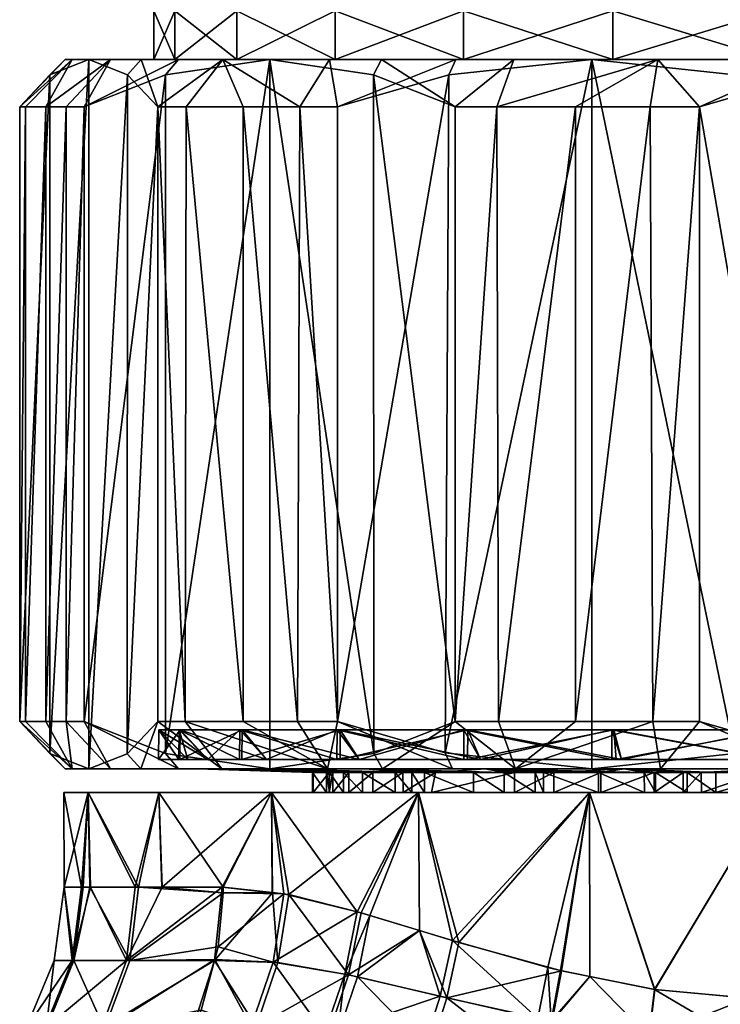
# Model space of a CAD drawing. Extents: x -0.145 to 0.145, y -0.107 to 0.016.
# Tile 25 of 81: x -0.091 to -0.076, y -0.046 to -0.025. Entities that reach past the tile are written whole.
import ezdxf

# ---------------------------------------------------------------- set-up
doc = ezdxf.new("R2010")
doc.units = 0
doc.layers.add('mesh', color=7, linetype='CONTINUOUS')

msp = doc.modelspace()

# ---------------------------------------------------------------- meshes
at = {"layer": 'mesh'}
mesh = msp.add_polyface(dxfattribs=at)
corners = [(-0.083278, -0.026033, 0.012509), (-0.083454, -0.026352, 0.012775), (-0.085645, -0.026033, 0.010568), (-0.081711, -0.026033, -0.013415), (-0.081855, -0.026356, -0.013704), (-0.07883, -0.026033, -0.014503), (-0.086345, -0.026033, -0.00655), (-0.086635, -0.026033, -0.009468), (-0.084263, -0.026033, -0.009263), (-0.084263, -0.026033, 0.009263), (-0.087579, -0.026033, 0.008171), (-0.086345, -0.026033, 0.00655), (-0.08155, -0.026033, 0.011345), (-0.078391, -0.026033, 0.012654), (-0.080479, -0.026033, 0.013964), (-0.08155, -0.026033, -0.011345), (-0.084383, -0.026033, -0.011703), (-0.08155, -0.0246, 0.011345), (-0.084283, -0.0246, 0.011448), (-0.084263, -0.0246, 0.009263), (-0.080954, -0.0246, 0.013434), (-0.078391, -0.0246, 0.012654), (-0.085153, -0.024426, 0.012547), (-0.081346, -0.024738, 0.014343), (-0.084897, -0.024738, 0.012224), (-0.081509, -0.024426, 0.014721), (-0.077368, -0.024738, 0.01547), (-0.081079, -0.024426, -0.015305), (-0.084537, -0.024738, -0.012907), (-0.080927, -0.024738, -0.014923), (-0.084783, -0.024426, -0.013237), (-0.087503, -0.024738, -0.010025), (-0.084601, -0.024933, 0.011849), (-0.087779, -0.024738, 0.009259), (-0.081157, -0.024933, 0.013904), (-0.077299, -0.024933, 0.014997), (-0.084252, -0.024933, -0.012523), (-0.08075, -0.024933, -0.014478), (-0.087128, -0.024933, -0.009729), (-0.087396, -0.024933, 0.008973), (-0.084283, -0.025, 0.011448), (-0.086985, -0.025, 0.008667), (-0.080954, -0.025, 0.013434), (-0.077224, -0.025, 0.014491), (-0.083946, -0.025, -0.012113), (-0.080561, -0.025, -0.014003), (-0.086726, -0.025, -0.009411), (-0.084263, -0.025, 0.009263), (-0.08155, -0.025, 0.011345), (-0.086345, -0.025, 0.00655), (-0.084263, -0.025, -0.009263), (-0.088712, -0.025, -0.006082), (-0.086345, -0.025, -0.00655), (-0.08155, -0.025, -0.011345), (-0.078391, -0.025, -0.012654), (-0.078391, -0.025, 0.012654)]
mesh.append_faces([[corners[k] for k in face] for face in [(0, 1, 2, 2), (3, 4, 5, 5), (6, 7, 8, 8), (9, 10, 11, 11), (9, 2, 10, 10), (12, 2, 9, 9), (12, 0, 2, 2), (13, 0, 12, 12), (13, 14, 0, 0), (15, 3, 5, 5), (8, 3, 15, 15), (8, 16, 3, 3), (7, 16, 8, 8), (17, 18, 19, 19), (17, 20, 18, 18), (21, 20, 17, 17), (22, 23, 24, 24), (25, 26, 23, 23), (27, 28, 29, 29), (30, 31, 28, 28), (24, 32, 33, 33), (24, 34, 32, 32), (23, 34, 24, 24), (23, 35, 34, 34), (29, 36, 37, 37), (28, 36, 29, 29), (28, 38, 36, 36), (31, 38, 28, 28), (39, 40, 41, 41), (32, 40, 39, 39), (32, 42, 40, 40), (34, 42, 32, 32), (34, 43, 42, 42), (37, 44, 45, 45), (36, 44, 37, 37), (36, 46, 44, 44), (38, 46, 36, 36), (47, 42, 48, 48), (47, 40, 42, 42), (49, 40, 47, 47), (49, 41, 40, 40), (50, 51, 52, 52), (53, 46, 50, 50), (53, 44, 46, 46), (54, 44, 53, 53), (54, 45, 44, 44), (53, 15, 54, 54), (53, 8, 15, 15), (50, 8, 53, 53), (50, 6, 8, 8), (52, 6, 50, 50), (49, 9, 11, 11), (47, 9, 49, 49), (47, 12, 9, 9), (48, 12, 47, 47), (48, 13, 12, 12), (55, 13, 48, 48)]])
mesh = msp.add_polyface(dxfattribs=at)
corners = [(-0.07883, -0.026033, -0.014503), (-0.075804, -0.026356, -0.015302), (-0.075787, -0.026033, -0.014979), (-0.075, -0.026033, 0.0131), (-0.077438, -0.026033, 0.014801), (-0.078391, -0.026033, 0.012654), (-0.074288, -0.026033, 0.014983), (-0.071609, -0.026033, 0.012654), (-0.07117, -0.026033, 0.014503), (-0.080479, -0.026033, 0.013964), (-0.075, -0.026033, -0.0131), (-0.072618, -0.026033, -0.01481), (-0.071609, -0.026033, -0.012654), (-0.078391, -0.026033, -0.012654), (-0.08155, -0.026033, -0.011345), (-0.069556, -0.026033, -0.013977), (-0.078391, -0.0246, 0.012654), (-0.077224, -0.0246, 0.014491), (-0.080954, -0.0246, 0.013434), (-0.075, -0.0246, 0.0131), (-0.073348, -0.0246, 0.014546), (-0.077427, -0.024426, 0.015878), (-0.073233, -0.024738, 0.01553), (-0.077368, -0.024738, 0.01547), (-0.073185, -0.024426, 0.015939), (-0.069224, -0.024738, 0.014517), (-0.072723, -0.024426, -0.016284), (-0.076918, -0.024738, -0.015935), (-0.072783, -0.024738, -0.015876), (-0.076965, -0.024426, -0.016345), (-0.080927, -0.024738, -0.014923), (-0.077299, -0.024933, 0.014997), (-0.081346, -0.024738, 0.014343), (-0.073289, -0.024933, 0.015055), (-0.069401, -0.024933, 0.014073), (-0.076862, -0.024933, -0.015461), (-0.072852, -0.024933, -0.015403), (-0.08075, -0.024933, -0.014478), (-0.077224, -0.025, 0.014491), (-0.081157, -0.024933, 0.013904), (-0.073348, -0.025, 0.014546), (-0.06959, -0.025, 0.013597), (-0.076802, -0.025, -0.014952), (-0.072926, -0.025, -0.014897), (-0.080561, -0.025, -0.014003), (-0.075, -0.025, 0.0131), (-0.071609, -0.025, 0.012654), (-0.078391, -0.025, 0.012654), (-0.08155, -0.025, 0.011345), (-0.080954, -0.025, 0.013434), (-0.075, -0.025, -0.0131), (-0.078391, -0.025, -0.012654), (-0.071609, -0.025, -0.012654), (-0.06845, -0.025, -0.011345)]
mesh.append_faces([[corners[k] for k in face] for face in [(0, 1, 2, 2), (3, 4, 5, 5), (3, 6, 4, 4), (7, 6, 3, 3), (7, 8, 6, 6), (4, 9, 5, 5), (10, 11, 12, 12), (10, 2, 11, 11), (13, 2, 10, 10), (13, 0, 2, 2), (14, 0, 13, 13), (11, 15, 12, 12), (16, 17, 18, 18), (19, 17, 16, 16), (19, 20, 17, 17), (21, 22, 23, 23), (24, 25, 22, 22), (26, 27, 28, 28), (29, 30, 27, 27), (23, 31, 32, 32), (23, 33, 31, 31), (22, 33, 23, 23), (22, 34, 33, 33), (25, 34, 22, 22), (28, 35, 36, 36), (27, 35, 28, 28), (27, 37, 35, 35), (30, 37, 27, 27), (31, 38, 39, 39), (31, 40, 38, 38), (33, 40, 31, 31), (33, 41, 40, 40), (34, 41, 33, 33), (36, 42, 43, 43), (35, 42, 36, 36), (35, 44, 42, 42), (37, 44, 35, 35), (45, 41, 46, 46), (45, 40, 41, 41), (47, 40, 45, 45), (47, 38, 40, 40), (48, 38, 47, 47), (48, 49, 38, 38), (50, 44, 51, 51), (50, 42, 44, 44), (52, 42, 50, 50), (52, 43, 42, 42), (53, 43, 52, 52), (51, 13, 50, 50), (51, 14, 13, 13), (47, 3, 5, 5), (45, 3, 47, 47), (45, 7, 3, 3), (46, 7, 45, 45), (52, 10, 12, 12), (50, 10, 52, 52), (50, 13, 10, 10)]])
mesh = msp.add_polyface(dxfattribs=at)
corners = [(-0.089973, -0.026033, -0.000896), (-0.090296, -0.026356, -0.000915), (-0.089475, -0.026033, -0.003935), (-0.090935, -0.027033, 0.001438), (-0.089827, -0.026033, 0.002274), (-0.087579, -0.026033, 0.008171), (-0.089568, -0.027033, 0.006617), (-0.089016, -0.026033, 0.005342), (-0.08785, -0.026356, 0.008347), (-0.085645, -0.026033, 0.010568), (-0.090815, -0.027033, 0.002426), (-0.090383, -0.027033, 0.004062), (-0.089951, -0.027033, 0.005698), (-0.090383, -0.040033, 0.004062), (-0.089951, -0.040033, 0.005698), (-0.087436, -0.040033, -0.010067), (-0.08741, -0.027033, -0.010099), (-0.088014, -0.027033, -0.009308), (-0.08621, -0.040033, -0.011292), (-0.086209, -0.027033, -0.011291), (-0.088654, -0.026356, -0.006955), (-0.088366, -0.026033, -0.006808), (-0.086635, -0.026033, -0.009468), (-0.086345, -0.026033, -0.00655), (-0.087654, -0.026033, -0.003391), (-0.0881, -0.026033), (-0.087654, -0.026033, 0.003391), (-0.086345, -0.026033, 0.00655), (-0.090296, -0.04071, -0.000915), (-0.089475, -0.041033, -0.003935), (-0.088659, -0.040714, -0.006936), (-0.089568, -0.040033, 0.006617), (-0.08785, -0.04071, 0.008347), (-0.090333, -0.024933, 0.001584), (-0.088875, -0.025, 0.005283), (-0.089825, -0.025, 0.001524), (-0.089351, -0.024933, 0.005472), (-0.086985, -0.025, 0.008667), (-0.087128, -0.024933, -0.009729), (-0.088712, -0.025, -0.006082), (-0.086726, -0.025, -0.009411), (-0.089182, -0.024933, -0.006285), (-0.089769, -0.025, -0.002352), (-0.090276, -0.024933, -0.002426), (-0.087654, -0.025, 0.003391), (-0.086345, -0.025, 0.00655), (-0.0881, -0.025), (-0.087654, -0.025, -0.003391), (-0.086345, -0.025, -0.00655), (-0.084263, -0.025, -0.009263)]
mesh.append_faces([[corners[k] for k in face] for face in [(0, 1, 2, 2), (0, 3, 1, 1), (4, 3, 0, 0), (5, 6, 7, 7), (5, 8, 6, 6), (9, 8, 5, 5), (4, 10, 3, 3), (4, 11, 10, 10), (7, 11, 4, 4), (7, 12, 11, 11), (6, 12, 7, 7), (12, 13, 11, 11), (6, 14, 12, 12), (15, 16, 17, 17), (18, 19, 16, 16), (20, 21, 2, 2), (17, 21, 20, 20), (17, 22, 21, 21), (16, 22, 17, 17), (16, 19, 22, 22), (23, 21, 22, 22), (24, 21, 23, 23), (24, 2, 21, 21), (25, 2, 24, 24), (25, 0, 2, 2), (26, 0, 25, 25), (26, 4, 0, 0), (26, 7, 4, 4), (27, 7, 26, 26), (27, 5, 7, 7), (28, 2, 1, 1), (29, 20, 2, 2), (30, 17, 20, 20), (8, 31, 6, 6), (9, 32, 8, 8), (33, 34, 35, 35), (36, 37, 34, 34), (38, 39, 40, 40), (41, 42, 39, 39), (43, 35, 42, 42), (44, 37, 45, 45), (44, 34, 37, 37), (46, 34, 44, 44), (46, 35, 34, 34), (47, 35, 46, 46), (47, 42, 35, 35), (48, 42, 47, 47), (48, 39, 42, 42), (49, 40, 39, 39), (48, 24, 23, 23), (47, 24, 48, 48), (47, 25, 24, 24), (46, 25, 47, 47), (46, 26, 25, 25), (44, 26, 46, 46), (44, 27, 26, 26), (45, 27, 44, 44)]])
mesh = msp.add_polyface(dxfattribs=at)
corners = [(-0.090815, -0.027033, 0.002426), (-0.090935, -0.040033, 0.001438), (-0.090935, -0.027033, 0.001438), (-0.090815, -0.040033, 0.002426), (-0.090383, -0.027033, 0.004062), (-0.090383, -0.040033, 0.004062), (-0.089951, -0.027033, 0.005698), (-0.089951, -0.040033, 0.005698), (-0.089568, -0.027033, 0.006617), (-0.089568, -0.040033, 0.006617), (-0.087436, -0.040033, -0.010067), (-0.088014, -0.027033, -0.009308), (-0.088014, -0.040033, -0.009308), (-0.08621, -0.040033, -0.011292), (-0.08741, -0.027033, -0.010099), (-0.090296, -0.04071, -0.000915), (-0.089973, -0.041033, -0.000896), (-0.089475, -0.041033, -0.003935), (-0.089827, -0.041033, 0.002274), (-0.087579, -0.041033, 0.008171), (-0.08785, -0.04071, 0.008347), (-0.085645, -0.041033, 0.010568), (-0.089016, -0.041033, 0.005342), (-0.088375, -0.041033, -0.006791), (-0.088659, -0.040714, -0.006936), (-0.086658, -0.041033, -0.009438), (-0.090296, -0.026356, -0.000915), (-0.089475, -0.026033, -0.003935), (-0.088654, -0.026356, -0.006955), (-0.08785, -0.026356, 0.008347), (-0.085645, -0.026033, 0.010568), (-0.086953, -0.040834, -0.003203), (-0.087545, -0.040834, -0.00341), (-0.086235, -0.040834, -0.006541), (-0.087375, -0.040834), (-0.088, -0.040834, -0.000047), (-0.086953, -0.040834, 0.003203), (-0.087569, -0.040834, 0.003319), (-0.085717, -0.040834, 0.006188), (-0.086282, -0.040834, 0.006459), (-0.087176, -0.041033), (-0.086761, -0.041033, -0.003151), (-0.085545, -0.041033, -0.006088), (-0.08361, -0.041033, -0.00861), (-0.087539, -0.040209, -0.003408), (-0.08623, -0.040209, -0.006537), (-0.087994, -0.040209, -0.000046), (-0.087563, -0.040209, 0.003318), (-0.086276, -0.040209, 0.006457), (-0.085717, -0.040834, -0.006188)]
mesh.append_faces([[corners[k] for k in face] for face in [(0, 1, 2, 2), (0, 3, 1, 1), (4, 3, 0, 0), (4, 5, 3, 3), (6, 7, 5, 5), (8, 9, 7, 7), (10, 11, 12, 12), (13, 14, 10, 10), (15, 16, 17, 17), (1, 16, 15, 15), (1, 18, 16, 16), (3, 18, 1, 1), (19, 20, 21, 21), (19, 9, 20, 20), (22, 9, 19, 19), (22, 7, 9, 9), (18, 7, 22, 22), (18, 5, 7, 7), (3, 5, 18, 18), (23, 24, 17, 17), (23, 12, 24, 24), (25, 12, 23, 23), (25, 10, 12, 12), (26, 2, 1, 1), (15, 26, 1, 1), (17, 27, 15, 15), (24, 28, 17, 17), (12, 11, 24, 24), (29, 20, 9, 9), (30, 21, 20, 20), (31, 32, 33, 33), (34, 32, 31, 31), (34, 35, 32, 32), (36, 35, 34, 34), (36, 37, 35, 35), (38, 37, 36, 36), (38, 39, 37, 37), (40, 16, 18, 18), (41, 16, 40, 40), (41, 17, 16, 16), (42, 17, 41, 41), (42, 23, 17, 17), (43, 25, 23, 23), (32, 44, 45, 45), (35, 44, 32, 32), (35, 46, 44, 44), (37, 46, 35, 35), (37, 47, 46, 46), (39, 47, 37, 37), (39, 48, 47, 47), (36, 47, 48, 48), (34, 47, 36, 36), (34, 46, 47, 47), (31, 46, 34, 34), (31, 44, 46, 46), (49, 44, 31, 31), (49, 45, 44, 44)]])
mesh = msp.add_polyface(dxfattribs=at)
corners = [(-0.083278, -0.026033, 0.012509), (-0.081722, -0.027033, 0.014519), (-0.083454, -0.026352, 0.012775), (-0.080479, -0.026033, 0.013964), (-0.080844, -0.027033, 0.014894), (-0.081722, -0.040033, 0.014519), (-0.080807, -0.040033, 0.014909), (-0.079174, -0.027033, 0.015354), (-0.079174, -0.040033, 0.015353), (-0.085055, -0.040033, -0.012446), (-0.086209, -0.027033, -0.011291), (-0.08621, -0.040033, -0.011292), (-0.085008, -0.027033, -0.012483), (-0.084213, -0.040033, -0.013081), (-0.084213, -0.027033, -0.013081), (-0.083263, -0.041033, 0.012519), (-0.08344, -0.04071, 0.012789), (-0.080444, -0.041033, 0.013977), (-0.081778, -0.041033, -0.013381), (-0.081931, -0.040694, -0.013684), (-0.084427, -0.041033, -0.011668), (-0.087436, -0.040033, -0.010067), (-0.086658, -0.041033, -0.009438), (-0.081711, -0.026033, -0.013415), (-0.081855, -0.026356, -0.013704), (-0.084383, -0.026033, -0.011703), (-0.086635, -0.026033, -0.009468), (-0.07883, -0.026033, -0.014503), (-0.085645, -0.026033, 0.010568), (-0.085645, -0.041033, 0.010568), (-0.078365, -0.040209, -0.012557), (-0.078319, -0.040834, -0.012569), (-0.081459, -0.040834, -0.011282), (-0.081457, -0.040209, -0.011276), (-0.084159, -0.040834, -0.009226), (-0.084155, -0.040209, -0.009221), (-0.086235, -0.040834, -0.006541), (-0.08623, -0.040209, -0.006537), (-0.087545, -0.040834, -0.00341), (-0.084226, -0.040834, 0.009159), (-0.086276, -0.040209, 0.006457), (-0.086282, -0.040834, 0.006459), (-0.084221, -0.040209, 0.009155), (-0.081541, -0.040834, 0.011235), (-0.081537, -0.040209, 0.01123), (-0.07841, -0.040834, 0.012545), (-0.078408, -0.040209, 0.012539), (-0.081188, -0.040834, 0.010717), (-0.083751, -0.040834, 0.008751), (-0.085717, -0.040834, 0.006188), (-0.086953, -0.040834, 0.003203), (-0.083751, -0.040834, -0.008751), (-0.085717, -0.040834, -0.006188), (-0.081188, -0.040834, -0.010717), (-0.078203, -0.040834, -0.011953)]
mesh.append_faces([[corners[k] for k in face] for face in [(0, 1, 2, 2), (3, 1, 0, 0), (3, 4, 1, 1), (4, 5, 1, 1), (4, 6, 5, 5), (7, 6, 4, 4), (7, 8, 6, 6), (9, 10, 11, 11), (9, 12, 10, 10), (13, 12, 9, 9), (13, 14, 12, 12), (5, 15, 16, 16), (5, 17, 15, 15), (6, 17, 5, 5), (6, 8, 17, 17), (13, 18, 19, 19), (13, 20, 18, 18), (9, 20, 13, 13), (20, 21, 22, 22), (20, 11, 21, 21), (9, 11, 20, 20), (23, 14, 24, 24), (25, 14, 23, 23), (25, 12, 14, 14), (26, 12, 25, 25), (26, 10, 12, 12), (24, 19, 27, 27), (24, 13, 19, 19), (14, 13, 24, 24), (28, 16, 29, 29), (2, 16, 28, 28), (2, 5, 16, 16), (1, 5, 2, 2), (30, 31, 32, 32), (32, 33, 30, 30), (34, 33, 32, 32), (34, 35, 33, 33), (36, 35, 34, 34), (36, 37, 35, 35), (38, 37, 36, 36), (39, 40, 41, 41), (39, 42, 40, 40), (43, 42, 39, 39), (43, 44, 42, 42), (45, 44, 43, 43), (45, 46, 44, 44), (47, 44, 46, 46), (48, 44, 47, 47), (48, 42, 44, 44), (49, 42, 48, 48), (49, 40, 42, 42), (50, 40, 49, 49), (51, 37, 52, 52), (51, 35, 37, 37), (53, 35, 51, 51), (53, 33, 35, 35), (54, 33, 53, 53)]])
mesh = msp.add_polyface(dxfattribs=at)
corners = [(-0.075787, -0.026033, -0.014979), (-0.073446, -0.027033, -0.015924), (-0.072618, -0.026033, -0.01481), (-0.075804, -0.026356, -0.015302), (-0.072459, -0.027033, -0.015797), (-0.070826, -0.027033, -0.015353), (-0.074272, -0.026372, 0.015322), (-0.074288, -0.026033, 0.014983), (-0.07117, -0.026033, 0.014503), (-0.076554, -0.027033, 0.015924), (-0.077438, -0.026033, 0.014801), (-0.0776, -0.027033, 0.015787), (-0.080844, -0.027033, 0.014894), (-0.080479, -0.026033, 0.013964), (-0.079174, -0.027033, 0.015354), (-0.079174, -0.040033, 0.015353), (-0.077541, -0.040033, 0.015797), (-0.076554, -0.040033, 0.015924), (-0.074213, -0.041033, 0.014979), (-0.074196, -0.04071, 0.015302), (-0.077382, -0.041033, 0.01481), (-0.080444, -0.041033, 0.013977), (-0.070826, -0.040033, -0.015353), (-0.072459, -0.040033, -0.015797), (-0.073446, -0.040033, -0.015924), (-0.075787, -0.041033, -0.014979), (-0.075804, -0.04071, -0.015302), (-0.072618, -0.041033, -0.01481), (-0.069556, -0.041033, -0.013977), (-0.07883, -0.026033, -0.014503), (-0.07883, -0.041033, -0.014503), (-0.081931, -0.040694, -0.013684), (-0.07117, -0.041033, 0.014503), (-0.075047, -0.040834, 0.013), (-0.078408, -0.040209, 0.012539), (-0.07841, -0.040834, 0.012545), (-0.075046, -0.040209, 0.012994), (-0.071681, -0.040834, 0.012569), (-0.071682, -0.040209, 0.012563), (-0.074953, -0.040834, -0.013), (-0.071592, -0.040209, -0.012539), (-0.07159, -0.040834, -0.012545), (-0.074954, -0.040209, -0.012994), (-0.078319, -0.040834, -0.012569), (-0.078365, -0.040209, -0.012557), (-0.075, -0.040834, -0.012375), (-0.071797, -0.040834, -0.011953), (-0.068812, -0.040834, -0.010717), (-0.075, -0.040834, 0.012375), (-0.071797, -0.040834, 0.011953), (-0.078203, -0.040834, 0.011953), (-0.081188, -0.040834, 0.010717), (-0.078203, -0.040834, -0.011953), (-0.081457, -0.040209, -0.011276)]
mesh.append_faces([[corners[k] for k in face] for face in [(0, 1, 2, 2), (0, 3, 1, 1), (2, 4, 5, 5), (1, 4, 2, 2), (6, 7, 8, 8), (9, 7, 6, 6), (9, 10, 7, 7), (11, 10, 9, 9), (10, 12, 13, 13), (10, 14, 12, 12), (11, 14, 10, 10), (11, 15, 14, 14), (11, 16, 15, 15), (9, 16, 11, 11), (9, 17, 16, 16), (18, 17, 19, 19), (20, 17, 18, 18), (20, 16, 17, 17), (21, 16, 20, 20), (21, 15, 16, 16), (4, 22, 5, 5), (4, 23, 22, 22), (1, 23, 4, 4), (1, 24, 23, 23), (25, 24, 26, 26), (27, 24, 25, 25), (27, 23, 24, 24), (28, 23, 27, 27), (28, 22, 23, 23), (3, 24, 1, 1), (3, 26, 24, 24), (29, 26, 3, 3), (29, 30, 26, 26), (31, 30, 29, 29), (19, 17, 9, 9), (6, 19, 9, 9), (6, 32, 19, 19), (8, 32, 6, 6), (33, 34, 35, 35), (33, 36, 34, 34), (37, 36, 33, 33), (37, 38, 36, 36), (39, 40, 41, 41), (39, 42, 40, 40), (43, 42, 39, 39), (43, 44, 42, 42), (42, 45, 46, 46), (46, 40, 42, 42), (47, 40, 46, 46), (48, 38, 49, 49), (48, 36, 38, 38), (50, 36, 48, 48), (50, 34, 36, 36), (51, 34, 50, 50), (52, 44, 53, 53), (45, 44, 52, 52), (45, 42, 44, 44)]])
mesh = msp.add_polyface(dxfattribs=at)
corners = [(-0.08344, -0.04071, 0.012789), (-0.083263, -0.041033, 0.012519), (-0.085645, -0.041033, 0.010568), (-0.082373, -0.041109, -0.006384), (-0.082372, -0.041533, -0.006385), (-0.081336, -0.041533, -0.007329), (-0.08264, -0.041109, -0.006039), (-0.082641, -0.041533, -0.006038), (-0.082991, -0.041109, -0.005587), (-0.082992, -0.041533, -0.005585), (-0.083681, -0.041109, -0.004292), (-0.083681, -0.041533, -0.004292), (-0.084085, -0.041109, -0.003534), (-0.084087, -0.041533, -0.003529), (-0.08438, -0.041109, -0.00266), (-0.084379, -0.041533, -0.002662), (-0.084447, -0.041109, -0.002233), (-0.084447, -0.041533, -0.002233), (-0.084313, -0.041109, 0.002887), (-0.084387, -0.041533, 0.002482), (-0.084387, -0.041109, 0.002482), (-0.084312, -0.041533, 0.002888), (-0.083975, -0.041109, 0.003807), (-0.083974, -0.041533, 0.003808), (-0.083465, -0.041109, 0.004698), (-0.083465, -0.041533, 0.004698), (-0.082827, -0.041109, 0.005813), (-0.082825, -0.041533, 0.005815), (-0.085607, -0.041533, -0.010607), (-0.0825, -0.041533, -0.01299), (-0.083525, -0.044133, -0.012342), (-0.08248, -0.04445, -0.012956), (-0.083794, -0.044055, -0.012152), (-0.081642, -0.044704, -0.013449), (-0.081779, -0.044662, 0.013381), (-0.08248, -0.044451, 0.012957), (-0.0825, -0.041533, 0.01299), (-0.08371, -0.044079, 0.012212), (-0.085241, -0.043694, 0.01096), (-0.083751, -0.040834, -0.008751), (-0.081459, -0.040834, -0.011282), (-0.081188, -0.040834, -0.010717), (-0.084159, -0.040834, -0.009226), (-0.085717, -0.040834, -0.006188), (-0.081188, -0.040834, 0.010717), (-0.084226, -0.040834, 0.009159), (-0.083751, -0.040834, 0.008751), (-0.081541, -0.040834, 0.011235), (-0.08361, -0.041033, 0.00861), (-0.081088, -0.041033, 0.010545), (-0.081088, -0.041033, -0.010545), (-0.084427, -0.041033, -0.011668), (-0.08361, -0.041033, -0.00861), (-0.081778, -0.041033, -0.013381), (-0.080684, -0.041109, -0.007924), (-0.081335, -0.041109, -0.00733), (-0.085545, -0.041033, -0.006088), (-0.085545, -0.041033, 0.006088), (-0.082138, -0.041109, 0.006623), (-0.082221, -0.041533, 0.006551), (-0.080467, -0.041109, 0.008071), (-0.085607, -0.041533, 0.010607), (-0.08799, -0.041533, 0.0075)]
mesh.append_faces([[corners[k] for k in face] for face in [(0, 1, 2, 2), (3, 4, 5, 5), (6, 4, 3, 3), (6, 7, 4, 4), (8, 7, 6, 6), (8, 9, 7, 7), (10, 9, 8, 8), (10, 11, 9, 9), (12, 11, 10, 10), (12, 13, 11, 11), (14, 13, 12, 12), (14, 15, 13, 13), (16, 15, 14, 14), (16, 17, 15, 15), (18, 19, 20, 20), (18, 21, 19, 19), (22, 21, 18, 18), (22, 23, 21, 21), (24, 23, 22, 22), (24, 25, 23, 23), (26, 25, 24, 24), (26, 27, 25, 25), (28, 4, 7, 7), (28, 5, 4, 4), (29, 5, 28, 28), (29, 30, 31, 31), (29, 32, 30, 30), (28, 32, 29, 29), (33, 29, 31, 31), (34, 35, 36, 36), (36, 37, 38, 38), (35, 37, 36, 36), (39, 40, 41, 41), (39, 42, 40, 40), (43, 42, 39, 39), (44, 45, 46, 46), (44, 47, 45, 45), (48, 1, 49, 49), (48, 2, 1, 1), (50, 51, 52, 52), (50, 53, 51, 51), (52, 54, 50, 50), (52, 3, 55, 55), (52, 6, 3, 3), (56, 6, 52, 52), (56, 8, 6, 6), (56, 10, 8, 8), (57, 24, 22, 22), (57, 26, 24, 24), (48, 26, 57, 57), (58, 48, 49, 49), (58, 26, 48, 48), (58, 27, 26, 26), (58, 59, 27, 27), (60, 59, 58, 58), (61, 59, 36, 36), (62, 27, 59, 59)]])
mesh = msp.add_polyface(dxfattribs=at)
corners = [(-0.081931, -0.040694, -0.013684), (-0.081778, -0.041033, -0.013381), (-0.07883, -0.041033, -0.014503), (-0.078692, -0.041109, -0.00895), (-0.077721, -0.041533, -0.009363), (-0.077723, -0.041109, -0.009362), (-0.078692, -0.041533, -0.00895), (-0.079851, -0.041109, -0.008458), (-0.079851, -0.041533, -0.008458), (-0.080031, -0.041109, -0.008342), (-0.080032, -0.041533, -0.008342), (-0.080684, -0.041109, -0.007924), (-0.080685, -0.041533, -0.007923), (-0.081335, -0.041109, -0.00733), (-0.081336, -0.041533, -0.007329), (-0.082373, -0.041109, -0.006384), (-0.078643, -0.041109, 0.008973), (-0.079637, -0.041533, 0.008576), (-0.079637, -0.041109, 0.008576), (-0.078643, -0.041533, 0.008973), (-0.077511, -0.041109, 0.009424), (-0.077513, -0.041533, 0.009424), (-0.0825, -0.041533, -0.01299), (-0.078882, -0.041533, 0.014489), (-0.0825, -0.041533, 0.01299), (-0.078882, -0.041533, -0.014489), (-0.077487, -0.041533, -0.009419), (-0.081642, -0.044704, -0.013449), (-0.079474, -0.045306, -0.014317), (-0.078876, -0.045426, -0.014461), (-0.081779, -0.044662, 0.013381), (-0.079763, -0.045234, 0.014224), (-0.079495, -0.045301, 0.014311), (-0.081188, -0.040834, -0.010717), (-0.078319, -0.040834, -0.012569), (-0.078203, -0.040834, -0.011953), (-0.081459, -0.040834, -0.011282), (-0.078203, -0.040834, 0.011953), (-0.081541, -0.040834, 0.011235), (-0.081188, -0.040834, 0.010717), (-0.07841, -0.040834, 0.012545), (-0.081088, -0.041033, 0.010545), (-0.080444, -0.041033, 0.013977), (-0.078151, -0.041033, 0.011761), (-0.083263, -0.041033, 0.012519), (-0.078151, -0.041033, -0.011761), (-0.081088, -0.041033, -0.010545), (-0.077382, -0.041033, 0.01481), (-0.08361, -0.041033, -0.00861), (-0.082138, -0.041109, 0.006623), (-0.080467, -0.041109, 0.008071), (-0.080466, -0.041533, 0.008072), (-0.082221, -0.041533, 0.006551)]
mesh.append_faces([[corners[k] for k in face] for face in [(0, 1, 2, 2), (3, 4, 5, 5), (3, 6, 4, 4), (7, 6, 3, 3), (7, 8, 6, 6), (9, 8, 7, 7), (9, 10, 8, 8), (11, 10, 9, 9), (11, 12, 10, 10), (13, 12, 11, 11), (13, 14, 12, 12), (15, 14, 13, 13), (16, 17, 18, 18), (16, 19, 17, 17), (20, 19, 16, 16), (20, 21, 19, 19), (22, 12, 14, 14), (10, 12, 22, 22), (23, 19, 21, 21), (24, 19, 23, 23), (24, 17, 19, 19), (22, 8, 10, 10), (22, 6, 8, 8), (25, 6, 22, 22), (25, 4, 6, 6), (26, 4, 25, 25), (27, 25, 22, 22), (28, 25, 27, 27), (28, 29, 25, 25), (23, 30, 24, 24), (23, 31, 30, 30), (32, 31, 23, 23), (33, 34, 35, 35), (33, 36, 34, 34), (37, 38, 39, 39), (37, 40, 38, 38), (41, 42, 43, 43), (41, 44, 42, 42), (45, 1, 46, 46), (45, 2, 1, 1), (42, 47, 43, 43), (46, 9, 7, 7), (46, 11, 9, 9), (48, 13, 11, 11), (46, 5, 45, 45), (46, 3, 5, 5), (7, 3, 46, 46), (49, 41, 50, 50), (41, 18, 50, 50), (43, 18, 41, 41), (43, 16, 18, 18), (20, 16, 43, 43), (50, 51, 52, 52), (18, 51, 50, 50), (18, 17, 51, 51), (24, 52, 51, 51), (51, 17, 24, 24)]])
mesh = msp.add_polyface(dxfattribs=at)
corners = [(-0.075787, -0.041033, -0.014979), (-0.075804, -0.04071, -0.015302), (-0.07883, -0.041033, -0.014503), (-0.074741, -0.041109, -0.009722), (-0.076212, -0.041109, -0.009621), (-0.076212, -0.041533, -0.009621), (-0.074504, -0.041533, -0.009738), (-0.074501, -0.041109, -0.009738), (-0.07474, -0.041533, -0.009722), (-0.076814, -0.041109, -0.00958), (-0.076818, -0.041533, -0.009579), (-0.077487, -0.041109, -0.009419), (-0.077487, -0.041533, -0.009419), (-0.077723, -0.041109, -0.009362), (-0.077721, -0.041533, -0.009363), (-0.076902, -0.041109, 0.009553), (-0.077513, -0.041533, 0.009424), (-0.077511, -0.041109, 0.009424), (-0.076903, -0.041533, 0.009552), (-0.076517, -0.041109, 0.009634), (-0.076514, -0.041533, 0.009635), (-0.075255, -0.041109, 0.009679), (-0.075256, -0.041533, 0.009679), (-0.074203, -0.041109, 0.009717), (-0.074198, -0.041533, 0.009717), (-0.073786, -0.041109, 0.009663), (-0.078882, -0.041533, 0.014489), (-0.075, -0.041533, 0.015), (-0.073786, -0.041533, 0.009663), (-0.075, -0.041533, -0.015), (-0.078882, -0.041533, -0.014489), (-0.077501, -0.0457, -0.01479), (-0.077507, -0.045699, 0.014789), (-0.075154, -0.04589, 0.014999), (-0.075509, -0.045883, 0.014991), (-0.078203, -0.040834, -0.011953), (-0.074953, -0.040834, -0.013), (-0.075, -0.040834, -0.012375), (-0.078319, -0.040834, -0.012569), (-0.075, -0.040834, 0.012375), (-0.07841, -0.040834, 0.012545), (-0.078203, -0.040834, 0.011953), (-0.075047, -0.040834, 0.013), (-0.071797, -0.040834, 0.011953), (-0.075, -0.041033, -0.012176), (-0.078151, -0.041033, -0.011761), (-0.071849, -0.041033, -0.011761), (-0.078151, -0.041033, 0.011761), (-0.074213, -0.041033, 0.014979), (-0.075, -0.041033, 0.012176), (-0.077382, -0.041033, 0.01481), (-0.07348, -0.041109, -0.009633)]
mesh.append_faces([[corners[k] for k in face] for face in [(0, 1, 2, 2), (3, 4, 5, 5), (3, 6, 7, 7), (3, 8, 6, 6), (5, 8, 3, 3), (9, 5, 4, 4), (9, 10, 5, 5), (11, 10, 9, 9), (11, 12, 10, 10), (13, 12, 11, 11), (13, 14, 12, 12), (15, 16, 17, 17), (15, 18, 16, 16), (19, 18, 15, 15), (19, 20, 18, 18), (21, 20, 19, 19), (21, 22, 20, 20), (23, 22, 21, 21), (23, 24, 22, 22), (25, 24, 23, 23), (26, 22, 27, 27), (26, 20, 22, 22), (18, 20, 26, 26), (27, 24, 28, 28), (22, 24, 27, 27), (10, 29, 5, 5), (10, 30, 29, 29), (12, 30, 10, 10), (29, 8, 5, 5), (29, 6, 8, 8), (26, 16, 18, 18), (30, 31, 29, 29), (27, 32, 26, 26), (33, 34, 27, 27), (35, 36, 37, 37), (35, 38, 36, 36), (39, 40, 41, 41), (39, 42, 40, 40), (43, 42, 39, 39), (44, 2, 45, 45), (44, 0, 2, 2), (46, 0, 44, 44), (47, 48, 49, 49), (47, 50, 48, 48), (47, 15, 17, 17), (47, 19, 15, 15), (49, 19, 47, 47), (49, 21, 19, 19), (49, 23, 21, 21), (49, 25, 23, 23), (51, 44, 7, 7), (4, 45, 9, 9), (4, 44, 45, 45), (3, 44, 4, 4), (3, 7, 44, 44), (45, 11, 9, 9), (45, 13, 11, 11)]])
mesh = msp.add_polyface(dxfattribs=at)
corners = [(-0.084741, -0.041109, -0.000386), (-0.084447, -0.041533, -0.002233), (-0.084447, -0.041109, -0.002233), (-0.084741, -0.041533, -0.000388), (-0.084735, -0.041109, 0.000093), (-0.084734, -0.041533, 0.000093), (-0.084728, -0.041109, 0.000628), (-0.084728, -0.041533, 0.000631), (-0.084387, -0.041109, 0.002482), (-0.084387, -0.041533, 0.002482), (-0.08799, -0.041533, -0.0075), (-0.085607, -0.041533, -0.010607), (-0.082641, -0.041533, -0.006038), (-0.089489, -0.041533, -0.003882), (-0.084379, -0.041533, -0.002662), (-0.09, -0.041533), (-0.08799, -0.041533, 0.0075), (-0.083974, -0.041533, 0.003808), (-0.083465, -0.041533, 0.004698), (-0.084087, -0.041533, -0.003529), (-0.083681, -0.041533, -0.004292), (-0.082992, -0.041533, -0.005585), (-0.089489, -0.041533, 0.003882), (-0.084312, -0.041533, 0.002888), (-0.082825, -0.041533, 0.005815), (-0.086628, -0.043533, -0.009476), (-0.085593, -0.043647, -0.010594), (-0.085349, -0.043674, -0.010858), (-0.083794, -0.044055, -0.012152), (-0.085607, -0.041533, 0.010607), (-0.085587, -0.043655, 0.010589), (-0.086653, -0.043533, 0.009445), (-0.085241, -0.043694, 0.01096), (-0.0825, -0.041533, 0.01299), (-0.086629, -0.043658, -0.009476), (-0.086737, -0.044798, -0.009556), (-0.085576, -0.045121, -0.010889), (-0.086811, -0.045086, 0.009574), (-0.085472, -0.045132, 0.010986), (-0.08371, -0.044079, 0.012212), (-0.083976, -0.045393, 0.012206), (-0.085717, -0.040834, -0.006188), (-0.086235, -0.040834, -0.006541), (-0.084159, -0.040834, -0.009226), (-0.086953, -0.040834, -0.003203), (-0.083751, -0.040834, 0.008751), (-0.086282, -0.040834, 0.006459), (-0.085717, -0.040834, 0.006188), (-0.084226, -0.040834, 0.009159), (-0.085545, -0.041033, 0.006088), (-0.085645, -0.041033, 0.010568), (-0.08361, -0.041033, 0.00861), (-0.087579, -0.041033, 0.008171), (-0.086761, -0.041033, 0.003151), (-0.08361, -0.041033, -0.00861), (-0.088375, -0.041033, -0.006791), (-0.085545, -0.041033, -0.006088), (-0.084427, -0.041033, -0.011668), (-0.086658, -0.041033, -0.009438), (-0.08438, -0.041109, -0.00266), (-0.086761, -0.041033, -0.003151), (-0.087176, -0.041033), (-0.083681, -0.041109, -0.004292), (-0.084085, -0.041109, -0.003534), (-0.084313, -0.041109, 0.002887), (-0.083975, -0.041109, 0.003807), (-0.082221, -0.041533, 0.006551)]
mesh.append_faces([[corners[k] for k in face] for face in [(0, 1, 2, 2), (0, 3, 1, 1), (4, 3, 0, 0), (4, 5, 3, 3), (6, 5, 4, 4), (6, 7, 5, 5), (8, 7, 6, 6), (8, 9, 7, 7), (10, 11, 12, 12), (1, 13, 14, 14), (3, 15, 1, 1), (16, 17, 18, 18), (13, 19, 14, 14), (13, 20, 19, 19), (10, 21, 20, 20), (12, 21, 10, 10), (22, 23, 17, 17), (22, 9, 23, 23), (15, 7, 9, 9), (18, 24, 16, 16), (25, 26, 11, 11), (10, 25, 11, 11), (11, 27, 28, 28), (26, 27, 11, 11), (29, 30, 31, 31), (29, 32, 30, 30), (33, 32, 29, 29), (34, 26, 25, 25), (34, 27, 26, 26), (35, 27, 34, 34), (36, 28, 27, 27), (30, 37, 31, 31), (32, 38, 30, 30), (39, 40, 32, 32), (41, 42, 43, 43), (44, 42, 41, 41), (45, 46, 47, 47), (45, 48, 46, 46), (49, 50, 51, 51), (49, 52, 50, 50), (53, 52, 49, 49), (54, 55, 56, 56), (57, 58, 54, 54), (2, 59, 60, 60), (61, 2, 60, 60), (61, 0, 2, 2), (4, 0, 61, 61), (60, 62, 56, 56), (60, 63, 62, 62), (59, 63, 60, 60), (61, 6, 4, 4), (61, 8, 6, 6), (53, 8, 61, 61), (53, 64, 8, 8), (49, 64, 53, 53), (49, 65, 64, 64), (16, 66, 29, 29)]])
mesh = msp.add_polyface(dxfattribs=at)
corners = [(-0.084447, -0.041533, -0.002233), (-0.09, -0.041533), (-0.089489, -0.041533, -0.003882), (-0.084741, -0.041533, -0.000388), (-0.084734, -0.041533, 0.000093), (-0.08799, -0.041533, -0.0075), (-0.083681, -0.041533, -0.004292), (-0.089489, -0.041533, 0.003882), (-0.083974, -0.041533, 0.003808), (-0.08799, -0.041533, 0.0075), (-0.084387, -0.041533, 0.002482), (-0.084728, -0.041533, 0.000631), (-0.087919, -0.043533, 0.007455), (-0.085607, -0.041533, 0.010607), (-0.086653, -0.043533, 0.009445), (-0.088492, -0.043533, 0.006556), (-0.089437, -0.043533, 0.003864), (-0.089627, -0.043533, 0.003324), (-0.087929, -0.043533, -0.007461), (-0.086628, -0.043533, -0.009476), (-0.08842, -0.043533, -0.006701), (-0.08945, -0.043533, -0.003868), (-0.08959, -0.043533, -0.003482), (-0.086035, -0.046481, -0.011177), (-0.087324, -0.046668, -0.010021), (-0.086701, -0.047674, -0.011705), (-0.087099, -0.04614, -0.009841), (-0.086629, -0.043658, -0.009476), (-0.088603, -0.045086, -0.006792), (-0.086737, -0.044798, -0.009556), (-0.089139, -0.046533, -0.00706), (-0.089789, -0.045086, -0.003529), (-0.090372, -0.046533, -0.003668), (-0.090204, -0.045086, -0.000082), (-0.090804, -0.046533, -0.000085), (-0.089826, -0.045086, 0.003369), (-0.090411, -0.046533, 0.003502), (-0.088675, -0.045086, 0.006645), (-0.089215, -0.046533, 0.006907), (-0.087277, -0.046533, 0.009952), (-0.090072, -0.047775, 0.007324), (-0.086811, -0.045086, 0.009574), (-0.086761, -0.041033, 0.003151), (-0.089016, -0.041033, 0.005342), (-0.087579, -0.041033, 0.008171), (-0.089827, -0.041033, 0.002274), (-0.087176, -0.041033), (-0.089991, -0.043533, -0.000001), (-0.08681, -0.045068, -0.009613)]
mesh.append_faces([[corners[k] for k in face] for face in [(0, 1, 2, 2), (3, 4, 1, 1), (5, 6, 2, 2), (7, 8, 9, 9), (1, 10, 7, 7), (4, 11, 1, 1), (12, 13, 14, 14), (12, 9, 13, 13), (15, 9, 12, 12), (15, 7, 9, 9), (16, 7, 15, 15), (17, 7, 16, 16), (17, 1, 7, 7), (5, 18, 19, 19), (5, 20, 18, 18), (2, 20, 5, 5), (2, 21, 20, 20), (22, 21, 2, 2), (23, 24, 25, 25), (26, 24, 23, 23), (27, 19, 18, 18), (27, 28, 29, 29), (27, 20, 28, 28), (18, 20, 27, 27), (24, 26, 30, 30), (21, 22, 31, 31), (30, 31, 32, 32), (28, 31, 30, 30), (28, 21, 31, 31), (20, 21, 28, 28), (32, 33, 34, 34), (31, 33, 32, 32), (34, 35, 36, 36), (33, 35, 34, 34), (37, 15, 12, 12), (37, 16, 15, 15), (36, 37, 38, 38), (35, 37, 36, 36), (35, 16, 37, 37), (17, 16, 35, 35), (38, 39, 40, 40), (38, 41, 39, 39), (37, 41, 38, 38), (37, 14, 41, 41), (12, 14, 37, 37), (42, 43, 44, 44), (42, 45, 43, 43), (46, 45, 42, 42), (47, 1, 17, 17), (47, 2, 1, 1), (22, 2, 47, 47), (28, 48, 29, 29), (30, 48, 28, 28), (30, 26, 48, 48), (31, 47, 33, 33), (22, 47, 31, 31), (47, 17, 35, 35), (33, 47, 35, 35)]])
mesh = msp.add_polyface(dxfattribs=at)
corners = [(-0.075, -0.041533, -0.015), (-0.077501, -0.0457, -0.01479), (-0.075523, -0.045882, -0.014991), (-0.078882, -0.041533, -0.014489), (-0.078876, -0.045426, -0.014461), (-0.075, -0.041533, 0.015), (-0.075001, -0.045882, 0.014991), (-0.075154, -0.04589, 0.014999), (-0.07318, -0.045789, 0.014889), (-0.078882, -0.041533, 0.014489), (-0.078875, -0.045425, 0.01446), (-0.079495, -0.045301, 0.014311), (-0.077507, -0.045699, 0.014789), (-0.075509, -0.045883, 0.014991), (-0.07762, -0.046705, -0.014857), (-0.072896, -0.046762, -0.014937), (-0.071119, -0.045438, -0.014481), (-0.072992, -0.045767, -0.014865), (-0.074998, -0.046868, -0.01508), (-0.072779, -0.04773, -0.015172), (-0.070595, -0.047482, -0.014734), (-0.074998, -0.04782, -0.015319), (-0.075548, -0.046861, -0.01507), (-0.072647, -0.048643, -0.015565), (-0.075579, -0.047814, -0.015309), (-0.079673, -0.046373, -0.014358), (-0.079474, -0.045306, -0.014317), (-0.077764, -0.047682, -0.015091), (-0.075613, -0.048714, -0.015699), (-0.079924, -0.047404, -0.014585), (-0.077929, -0.048602, -0.015486), (-0.080218, -0.048367, -0.014991), (-0.075161, -0.046868, 0.015079), (-0.079694, -0.046369, 0.014351), (-0.077626, -0.046704, 0.014856), (-0.079946, -0.047401, 0.014578), (-0.075534, -0.046861, 0.015071), (-0.07777, -0.047681, 0.01509), (-0.080242, -0.048364, 0.014984), (-0.075564, -0.047814, 0.015309), (-0.077936, -0.048601, 0.015485), (-0.073092, -0.046781, 0.014962), (-0.07517, -0.047819, 0.015318), (-0.071028, -0.046503, 0.014562), (-0.072986, -0.047746, 0.015198), (-0.07518, -0.048719, 0.015708), (-0.072866, -0.048656, 0.015591), (-0.070812, -0.047513, 0.014791), (-0.075, -0.045891, -0.015), (-0.071118, -0.041533, 0.014489), (-0.07112, -0.045441, 0.014483)]
mesh.append_faces([[corners[k] for k in face] for face in [(0, 1, 2, 2), (3, 4, 1, 1), (5, 6, 7, 7), (5, 8, 6, 6), (9, 10, 11, 11), (9, 12, 10, 10), (5, 13, 12, 12), (14, 1, 4, 4), (15, 16, 17, 17), (18, 15, 17, 17), (19, 15, 18, 18), (19, 20, 15, 15), (21, 18, 22, 22), (21, 19, 18, 18), (23, 19, 21, 21), (14, 2, 1, 1), (14, 22, 2, 2), (24, 22, 14, 14), (24, 21, 22, 22), (25, 4, 26, 26), (25, 14, 4, 4), (27, 14, 25, 25), (27, 24, 14, 14), (28, 24, 27, 27), (29, 27, 25, 25), (30, 27, 29, 29), (31, 30, 29, 29), (32, 7, 6, 6), (33, 11, 10, 10), (34, 10, 12, 12), (34, 33, 10, 10), (35, 33, 34, 34), (36, 12, 13, 13), (36, 34, 12, 12), (37, 34, 36, 36), (37, 35, 34, 34), (38, 35, 37, 37), (32, 13, 7, 7), (32, 36, 13, 13), (39, 36, 32, 32), (39, 37, 36, 36), (40, 37, 39, 39), (41, 6, 8, 8), (41, 32, 6, 6), (42, 32, 41, 41), (42, 39, 32, 32), (43, 41, 8, 8), (44, 41, 43, 43), (44, 42, 41, 41), (45, 42, 44, 44), (46, 44, 47, 47), (0, 2, 48, 48), (0, 48, 17, 17), (49, 50, 8, 8), (18, 17, 48, 48), (22, 48, 2, 2), (22, 18, 48, 48)]])
mesh = msp.add_polyface(dxfattribs=at)
corners = [(-0.081899, -0.045877, -0.013457), (-0.081642, -0.044704, -0.013449), (-0.08248, -0.04445, -0.012956), (-0.086737, -0.044798, -0.009556), (-0.085576, -0.045121, -0.010889), (-0.085349, -0.043674, -0.010858), (-0.079474, -0.045306, -0.014317), (-0.079673, -0.046373, -0.014358), (-0.079924, -0.047404, -0.014585), (-0.083792, -0.045434, -0.012336), (-0.083525, -0.044133, -0.012342), (-0.082252, -0.047004, -0.01368), (-0.080218, -0.048367, -0.014991), (-0.084059, -0.045376, -0.012147), (-0.083794, -0.044055, -0.012152), (-0.084213, -0.046671, -0.012572), (-0.082687, -0.048039, -0.014109), (-0.086035, -0.046481, -0.011177), (-0.086701, -0.047674, -0.011705), (-0.085059, -0.047755, -0.012861), (-0.084487, -0.046631, -0.012387), (-0.084767, -0.047783, -0.013039), (-0.08593, -0.046485, 0.011269), (-0.085472, -0.045132, 0.010986), (-0.083976, -0.045393, 0.012206), (-0.086811, -0.045086, 0.009574), (-0.087277, -0.046533, 0.009952), (-0.085587, -0.043655, 0.010589), (-0.085241, -0.043694, 0.01096), (-0.08371, -0.044079, 0.012212), (-0.08248, -0.044451, 0.012957), (-0.082038, -0.045844, 0.013386), (-0.081779, -0.044662, 0.013381), (-0.084403, -0.046642, 0.012445), (-0.086589, -0.047673, 0.011792), (-0.079972, -0.046313, 0.01426), (-0.079763, -0.045234, 0.014224), (-0.082397, -0.046978, 0.013609), (-0.084969, -0.047762, 0.012916), (-0.08741, -0.048628, 0.012525), (-0.079694, -0.046369, 0.014351), (-0.079495, -0.045301, 0.014311), (-0.080237, -0.047355, 0.014486), (-0.082841, -0.048018, 0.014041), (-0.079946, -0.047401, 0.014578), (-0.080551, -0.048326, 0.014894), (-0.080242, -0.048364, 0.014984), (-0.08681, -0.045068, -0.009613), (-0.087099, -0.04614, -0.009841)]
mesh.append_faces([[corners[k] for k in face] for face in [(0, 1, 2, 2), (3, 4, 5, 5), (0, 6, 1, 1), (0, 7, 6, 6), (8, 7, 0, 0), (9, 2, 10, 10), (9, 0, 2, 2), (11, 0, 9, 9), (11, 8, 0, 0), (12, 8, 11, 11), (13, 10, 14, 14), (13, 9, 10, 10), (15, 9, 13, 13), (15, 11, 9, 9), (16, 11, 15, 15), (16, 12, 11, 11), (17, 18, 19, 19), (20, 19, 21, 21), (20, 17, 19, 19), (4, 17, 20, 20), (4, 13, 14, 14), (20, 13, 4, 4), (20, 15, 13, 13), (21, 15, 20, 20), (21, 16, 15, 15), (22, 23, 24, 24), (22, 25, 23, 23), (26, 25, 22, 22), (27, 23, 25, 25), (28, 24, 23, 23), (29, 30, 24, 24), (31, 30, 32, 32), (31, 24, 30, 30), (33, 24, 31, 31), (33, 22, 24, 24), (34, 22, 33, 33), (34, 26, 22, 22), (35, 32, 36, 36), (35, 31, 32, 32), (37, 31, 35, 35), (37, 33, 31, 31), (38, 33, 37, 37), (38, 34, 33, 33), (39, 34, 38, 38), (40, 36, 41, 41), (40, 35, 36, 36), (42, 35, 40, 40), (42, 37, 35, 35), (43, 37, 42, 42), (43, 38, 37, 37), (44, 42, 40, 40), (45, 42, 44, 44), (45, 43, 42, 42), (46, 45, 44, 44), (47, 4, 3, 3), (47, 48, 17, 17), (4, 47, 17, 17)]])

doc.saveas('drawing.dxf')
